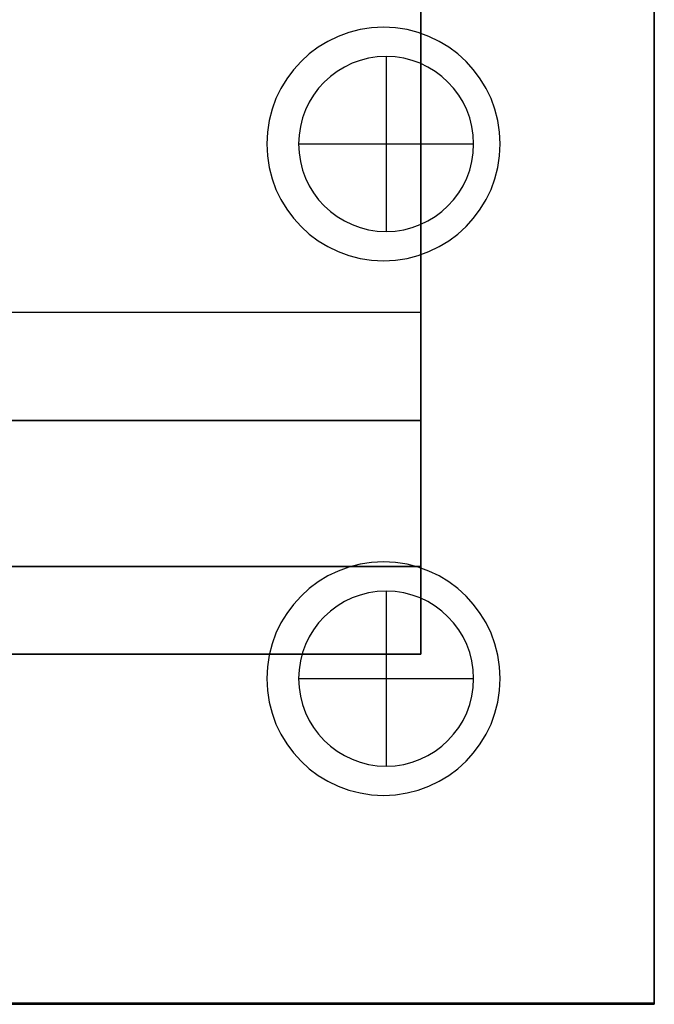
# Model space of a CAD drawing. Extents: x -64 to 57, y 4 to 161.
# Tile 101 of 256: x -50.14 to -47.42, y 84.81 to 89.02. Entities that reach past the tile are written whole.
import ezdxf

# ---------------------------------------------------------------- set-up
doc = ezdxf.new("R2010")
doc.units = 0
doc.layers.add('DEFAULT', color=7, linetype='CONTINUOUS')

msp = doc.modelspace()

# ---------------------------------------------------------------- linework, layer by layer
at = {"layer": 'DEFAULT', "color": 9}
for p, q in [((-47.417, 84.8064, 37.7818), (-47.417, 101.3164, 37.7818)), ((-47.417, 84.8064, 50.9918), (-47.417, 101.3164, 50.9918)), ((-47.417, 101.3164, 44.3868), (-47.417, 84.8064, 44.3868)), ((-48.417, 99.8164, 39.0318), (-48.417, 86.3064, 39.0318)), ((-48.417, 99.8164, 44.6368), (-48.417, 86.3064, 44.6368)), ((-48.417, 86.3064, 47.9918), (-48.417, 89.2364, 47.9918)), ((-48.566, 88.8664, 37.7818), (-48.566, 88.8664, 34.3518)), ((-48.566, 88.8664, 34.3518), (-48.566, 88.1164, 34.3518)), ((-48.941, 88.4914, 37.7818), (-48.941, 88.4914, 34.3518)), ((-48.941, 88.4914, 34.3518), (-48.191, 88.4914, 34.3518)), ((-48.191, 88.4914, 34.3518), (-48.191, 88.4914, 37.7818)), ((-48.566, 88.1164, 37.7818), (-48.566, 88.1164, 34.3518)), ((-62.917, 87.7714, 47.9918), (-48.417, 87.7714, 47.9918)), ((-63.167, 87.3064, 44.2818), (-48.417, 87.3064, 44.2818)), ((-48.417, 87.3064, 42.5318), (-63.167, 87.3064, 42.5318)), ((-48.417, 87.3064, 43.4068), (-63.167, 87.3064, 43.4068)), ((-48.417, 87.3064, 44.2818), (-48.417, 87.3064, 42.5318)), ((-48.417, 86.3064, 42.5318), (-48.417, 87.3064, 42.5318)), ((-48.417, 87.3064, 44.2818), (-48.417, 86.3064, 44.2818)), ((-48.417, 86.6814, 44.2818), (-63.167, 86.6814, 44.2818)), ((-63.167, 86.6814, 42.5318), (-48.417, 86.6814, 42.5318)), ((-48.566, 86.5764, 37.7818), (-48.566, 86.5764, 34.3518)), ((-48.566, 86.5764, 34.3518), (-48.566, 85.8264, 34.3518)), ((-48.417, 86.3064, 39.0318), (-62.917, 86.3064, 39.0318)), ((-62.917, 86.3064, 44.2818), (-48.417, 86.3064, 44.2818)), ((-48.417, 86.3064, 42.5318), (-62.917, 86.3064, 42.5318)), ((-48.417, 86.3064, 47.9918), (-62.917, 86.3064, 47.9918)), ((-48.417, 86.3064, 40.7818), (-62.917, 86.3064, 40.7818)), ((-48.417, 86.3064, 46.1368), (-62.917, 86.3064, 46.1368)), ((-48.417, 86.3064, 39.0318), (-48.417, 86.3064, 42.5318)), ((-48.417, 86.3064, 44.2818), (-48.417, 86.3064, 47.9918)), ((-48.941, 86.2014, 37.7818), (-48.941, 86.2014, 34.3518)), ((-48.941, 86.2014, 34.3518), (-48.191, 86.2014, 34.3518)), ((-48.191, 86.2014, 34.3518), (-48.191, 86.2014, 37.7818)), ((-48.566, 85.8264, 37.7818), (-48.566, 85.8264, 34.3518)), ((-47.417, 84.8064, 50.9918), (-63.167, 84.8064, 50.9918)), ((-47.417, 84.8064, 42.4218), (-63.167, 84.8064, 42.4218)), ((-53.777, 84.8064, 37.7818), (-47.417, 84.8064, 37.7818)), ((-47.417, 84.8064, 37.7818), (-47.417, 84.8064, 50.9918))]:
    msp.add_line(p, q, dxfattribs=at)
at = {"layer": 'DEFAULT', "color": 8}
for p, q in [((-47.417, 84.8114, 37.5166), (-47.417, 101.3114, 37.5166)), ((-47.417, 101.3114, 50.9766), (-47.417, 84.8114, 50.9766)), ((-47.417, 84.8114, 44.2466), (-47.417, 101.3114, 44.2466)), ((-63.167, 84.8114, 37.5166), (-47.417, 84.8114, 37.5166)), ((-47.417, 84.8114, 50.9766), (-63.167, 84.8114, 50.9766)), ((-63.167, 84.8114, 44.2466), (-47.417, 84.8114, 44.2466)), ((-47.417, 84.8114, 50.9766), (-47.417, 84.8114, 37.5166))]:
    msp.add_line(p, q, dxfattribs=at)
at = {"layer": 'DEFAULT', "color": 156}
for p, q in [((-48.577, 88.9914, 37.5166), (-48.577, 88.9914, 35.8806)), ((-49.077, 88.4914, 37.5166), (-49.077, 88.4914, 35.8806)), ((-48.077, 88.4914, 35.8806), (-48.077, 88.4914, 37.5166)), ((-48.577, 87.9914, 37.5166), (-48.577, 87.9914, 35.8806)), ((-48.577, 86.7014, 37.5166), (-48.577, 86.7014, 35.8806)), ((-49.077, 86.2014, 37.5166), (-49.077, 86.2014, 35.8806)), ((-48.077, 86.2014, 35.8806), (-48.077, 86.2014, 37.5166)), ((-48.577, 85.7014, 37.5166), (-48.577, 85.7014, 35.8806))]:
    msp.add_line(p, q, dxfattribs=at)
for centre, start, end in [((-48.577, 88.4914, 37.5166), 0, 180), ((-48.577, 88.4914, 35.8806), 0, 180), ((-48.577, 88.4914, 36.6986), 0, 180), ((-48.577, 88.4914, 37.5166), 180, 0), ((-48.577, 88.4914, 35.8806), 180, 0), ((-48.577, 88.4914, 36.6986), 180, 0), ((-48.577, 86.2014, 37.5166), 0, 180), ((-48.577, 86.2014, 35.8806), 0, 180), ((-48.577, 86.2014, 36.6986), 0, 180), ((-48.577, 86.2014, 37.5166), 180, 0), ((-48.577, 86.2014, 35.8806), 180, 0), ((-48.577, 86.2014, 36.6986), 180, 0)]:
    msp.add_arc(centre, 0.5, start, end, dxfattribs=at)
at = {"layer": 'DEFAULT', "color": 9, "extrusion": (-4.37114e-08, 0, 1)}
for centre, start, end in [((-48.566, 88.4914, 36.0668), 0, 180), ((-48.566, 88.4914, 36.0668), 180, 0), ((-48.566, 86.2014, 36.0668), 0, 180), ((-48.566, 86.2014, 36.0668), 180, 0)]:
    msp.add_arc(centre, 0.375, start, end, dxfattribs=at)
at = {"layer": 'DEFAULT', "color": 9, "extrusion": (-4.37114e-08, -3.73224e-16, 1)}
for centre in [(-48.566, 88.4914, 37.7818), (-48.566, 86.2014, 37.7818)]:
    msp.add_arc(centre, 0.375, 0, 180, dxfattribs=at)
at = {"layer": 'DEFAULT', "color": 9, "extrusion": (-4.37114e-08, -5.21253e-16, 1)}
for centre, start, end in [((-48.566, 88.4914, 34.3518), 0, 180), ((-48.566, 88.4914, 34.3518), 180, 0), ((-48.566, 86.2014, 34.3518), 0, 180), ((-48.566, 86.2014, 34.3518), 180, 0)]:
    msp.add_arc(centre, 0.375, start, end, dxfattribs=at)
at = {"layer": 'DEFAULT', "color": 9, "extrusion": (-4.37114e-08, -6.69283e-16, 1)}
for centre in [(-48.566, 88.4914, 37.7818), (-48.566, 86.2014, 37.7818)]:
    msp.add_arc(centre, 0.375, 180, 0, dxfattribs=at)

doc.saveas('drawing.dxf')
